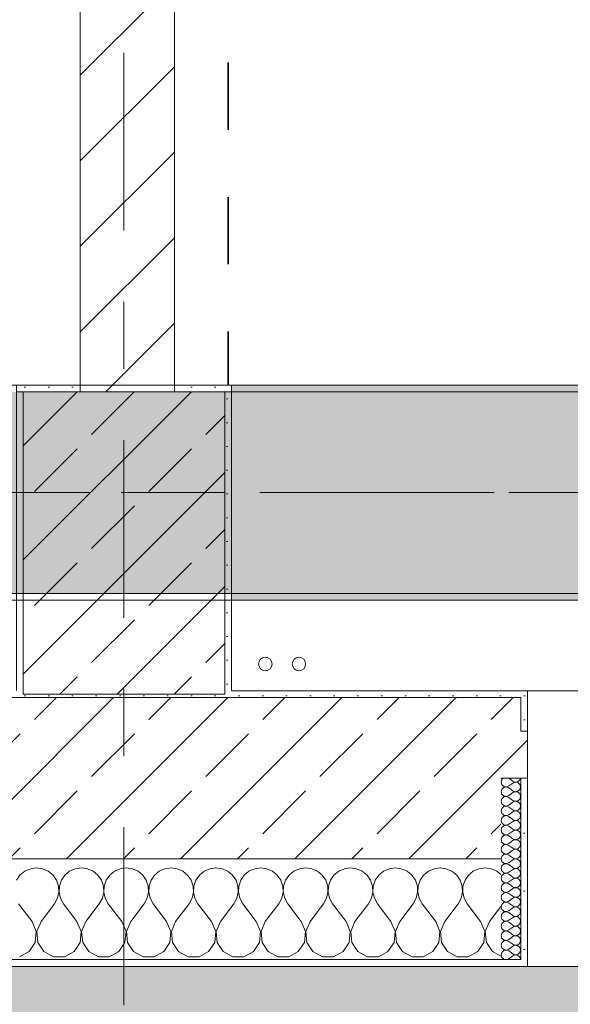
# Model space of a CAD drawing. Header units: metres. Extents: x -3.6 to 84.5, y -11 to 16.8.
# Tile 183 of 229: x 58 to 58.8, y -0.2 to 1.3. Entities that reach past the tile are written whole.
import ezdxf

# ---------------------------------------------------------------- set-up
doc = ezdxf.new("R2010")
doc.units = ezdxf.units.M
doc.header["$MEASUREMENT"] = 0
for name, pattern in [('Achse', [0.2, 0.1, -0.05, 0, -0.05]), ('Strichlinie doppelt', [0.546806, 0.264583, -0.105833, 0.070556, -0.105833]), ('Wipeout_Contour', [1, 0, -1])]:
    doc.linetypes.add(name, pattern=pattern)
for name, color, linetype in [('155 - Bemaßung_ Beschriftung.Ausbau - Deckenelemente', 7, 'Continuous'), ('302 - Elemente.Schraffur', 7, 'Continuous'), ('451 - Universal.Achsen Raster', 7, 'Continuous'), ('604 - Struktur.Wand Aussen', 7, 'Continuous'), ('605 - Struktur.Wand Innen', 7, 'Continuous'), ('607 - Struktur.Stütze', 7, 'Continuous'), ('608 - Struktur.Träger', 7, 'Continuous'), ('801 - HKLSE.Heizung_ Klima_ Lüftung', 7, 'Continuous')]:
    doc.layers.add(name, color=color, linetype=linetype)
pattern_1 = [(45, (0, 0), (-0.08485281, 0.08485281), []), (45, (-0.04243, 0.04243), (-0.08485281, 0.08485281), [0.09, -0.03])]
pattern_2 = [(45, (0, 0), (-0.01767767, 0.01767767), [0, -0.025])]
pattern_3 = [(0, (0, 0), (0, 0.08660254), [0, -0.05]), (0, (0.025, 0.0433), (0, 0.08660254), [0, -0.05])]

# ---------------------------------------------------------------- blocks, each defined once
blk = doc.blocks.new('*X81')
at = {"layer": '604 - Struktur.Wand Aussen', "color": 7, "linetype": 'Continuous', "lineweight": 5}
for p, q in [((57.9825, -0.0133), (57.9754, -0.0192)), ((57.9909, -0.0096), (57.9825, -0.0133)), ((58, -0.0083), (57.9909, -0.0096)), ((58.0091, -0.0096), (58, -0.0083)), ((58.0175, -0.0133), (58.0091, -0.0096)), ((58.0246, -0.0192), (58.0175, -0.0133)), ((58.0491, -0.0133), (58.0421, -0.0192)), ((58.0576, -0.0096), (58.0491, -0.0133)), ((58.0667, -0.0083), (58.0576, -0.0096)), ((58.0758, -0.0096), (58.0667, -0.0083)), ((58.0842, -0.0133), (58.0758, -0.0096)), ((58.0913, -0.0192), (58.0842, -0.0133)), ((58.1158, -0.0133), (58.1087, -0.0192)), ((58.1242, -0.0096), (58.1158, -0.0133)), ((58.1333, -0.0083), (58.1242, -0.0096)), ((58.1424, -0.0096), (58.1333, -0.0083)), ((58.1509, -0.0133), (58.1424, -0.0096)), ((58.1579, -0.0192), (58.1509, -0.0133)), ((58.1825, -0.0133), (58.1754, -0.0192)), ((58.1909, -0.0096), (58.1825, -0.0133)), ((58.2, -0.0083), (58.1909, -0.0096)), ((58.2091, -0.0096), (58.2, -0.0083)), ((58.2175, -0.0133), (58.2091, -0.0096)), ((58.2246, -0.0192), (58.2175, -0.0133)), ((58.2491, -0.0133), (58.2421, -0.0192)), ((58.2576, -0.0096), (58.2491, -0.0133)), ((58.2667, -0.0083), (58.2576, -0.0096)), ((58.2758, -0.0096), (58.2667, -0.0083)), ((58.2842, -0.0133), (58.2758, -0.0096)), ((58.2913, -0.0192), (58.2842, -0.0133)), ((58.3158, -0.0133), (58.3087, -0.0192)), ((58.3242, -0.0096), (58.3158, -0.0133)), ((58.3333, -0.0083), (58.3242, -0.0096)), ((58.3424, -0.0096), (58.3333, -0.0083)), ((58.3509, -0.0133), (58.3424, -0.0096)), ((58.3579, -0.0192), (58.3509, -0.0133)), ((58.3825, -0.0133), (58.3754, -0.0192)), ((58.3909, -0.0096), (58.3825, -0.0133)), ((58.4, -0.0083), (58.3909, -0.0096)), ((58.4091, -0.0096), (58.4, -0.0083)), ((58.4175, -0.0133), (58.4091, -0.0096)), ((58.4246, -0.0192), (58.4175, -0.0133)), ((58.4491, -0.0133), (58.4421, -0.0192)), ((58.4576, -0.0096), (58.4491, -0.0133)), ((58.4667, -0.0083), (58.4576, -0.0096)), ((58.4758, -0.0096), (58.4667, -0.0083)), ((58.4842, -0.0133), (58.4758, -0.0096)), ((58.4913, -0.0192), (58.4842, -0.0133)), ((58.5158, -0.0133), (58.5087, -0.0192)), ((58.5242, -0.0096), (58.5158, -0.0133)), ((58.5333, -0.0083), (58.5242, -0.0096)), ((58.5424, -0.0096), (58.5333, -0.0083)), ((58.5509, -0.0133), (58.5424, -0.0096)), ((58.5579, -0.0192), (58.5509, -0.0133)), ((58.5825, -0.0133), (58.5754, -0.0192)), ((58.5909, -0.0096), (58.5825, -0.0133)), ((58.6, -0.0083), (58.5909, -0.0096)), ((58.6091, -0.0096), (58.6, -0.0083)), ((58.6175, -0.0133), (58.6091, -0.0096)), ((58.6246, -0.0192), (58.6175, -0.0133)), ((58.6491, -0.0133), (58.6421, -0.0192)), ((58.6576, -0.0096), (58.6491, -0.0133)), ((58.6667, -0.0083), (58.6576, -0.0096)), ((58.6758, -0.0096), (58.6667, -0.0083)), ((58.6842, -0.0133), (58.6758, -0.0096)), ((58.69, -0.0181), (58.6842, -0.0133)), ((57.9754, -0.0192), (57.9702, -0.0268)), ((58.0298, -0.0268), (58.0246, -0.0192)), ((58.0328, -0.0355), (58.0298, -0.0268)), ((58.0369, -0.0268), (58.0339, -0.0355)), ((58.0421, -0.0192), (58.0369, -0.0268)), ((58.0965, -0.0268), (58.0913, -0.0192)), ((58.0994, -0.0355), (58.0965, -0.0268)), ((58.1035, -0.0268), (58.1006, -0.0355)), ((58.1087, -0.0192), (58.1035, -0.0268)), ((58.1631, -0.0268), (58.1579, -0.0192)), ((58.1661, -0.0355), (58.1631, -0.0268)), ((58.1702, -0.0268), (58.1672, -0.0355)), ((58.1754, -0.0192), (58.1702, -0.0268)), ((58.2298, -0.0268), (58.2246, -0.0192)), ((58.2328, -0.0355), (58.2298, -0.0268)), ((58.2369, -0.0268), (58.2339, -0.0355)), ((58.2421, -0.0192), (58.2369, -0.0268)), ((58.2965, -0.0268), (58.2913, -0.0192)), ((58.2994, -0.0355), (58.2965, -0.0268)), ((58.3035, -0.0268), (58.3006, -0.0355)), ((58.3087, -0.0192), (58.3035, -0.0268)), ((58.3631, -0.0268), (58.3579, -0.0192)), ((58.3661, -0.0355), (58.3631, -0.0268)), ((58.3702, -0.0268), (58.3672, -0.0355)), ((58.3754, -0.0192), (58.3702, -0.0268)), ((58.4298, -0.0268), (58.4246, -0.0192)), ((58.4328, -0.0355), (58.4298, -0.0268)), ((58.4369, -0.0268), (58.4339, -0.0355)), ((58.4421, -0.0192), (58.4369, -0.0268)), ((58.4965, -0.0268), (58.4913, -0.0192)), ((58.4994, -0.0355), (58.4965, -0.0268)), ((58.5035, -0.0268), (58.5006, -0.0355)), ((58.5087, -0.0192), (58.5035, -0.0268)), ((58.5631, -0.0268), (58.5579, -0.0192)), ((58.5661, -0.0355), (58.5631, -0.0268)), ((58.5702, -0.0268), (58.5672, -0.0355)), ((58.5754, -0.0192), (58.5702, -0.0268)), ((58.6298, -0.0268), (58.6246, -0.0192)), ((58.6328, -0.0355), (58.6298, -0.0268)), ((58.6369, -0.0268), (58.6339, -0.0355)), ((58.6421, -0.0192), (58.6369, -0.0268)), ((58.0332, -0.0447), (58.0328, -0.0355)), ((58.0339, -0.0355), (58.0335, -0.0447)), ((58.0999, -0.0447), (58.0994, -0.0355)), ((58.1006, -0.0355), (58.1001, -0.0447)), ((58.1665, -0.0447), (58.1661, -0.0355)), ((58.1672, -0.0355), (58.1668, -0.0447)), ((58.2332, -0.0447), (58.2328, -0.0355)), ((58.2339, -0.0355), (58.2335, -0.0447)), ((58.2999, -0.0447), (58.2994, -0.0355)), ((58.3006, -0.0355), (58.3001, -0.0447)), ((58.3665, -0.0447), (58.3661, -0.0355)), ((58.3672, -0.0355), (58.3668, -0.0447)), ((58.4332, -0.0447), (58.4328, -0.0355)), ((58.4339, -0.0355), (58.4335, -0.0447)), ((58.4999, -0.0447), (58.4994, -0.0355)), ((58.5006, -0.0355), (58.5001, -0.0447)), ((58.5665, -0.0447), (58.5661, -0.0355)), ((58.5672, -0.0355), (58.5668, -0.0447)), ((58.6332, -0.0447), (58.6328, -0.0355)), ((58.6339, -0.0355), (58.6335, -0.0447)), ((58.0267, -0.0617), (58.0311, -0.0536)), ((58.0311, -0.0536), (58.0332, -0.0447)), ((58.0335, -0.0447), (58.0355, -0.0536)), ((58.0355, -0.0536), (58.04, -0.0617)), ((58.0933, -0.0617), (58.0978, -0.0536)), ((58.0978, -0.0536), (58.0999, -0.0447)), ((58.1001, -0.0447), (58.1022, -0.0536)), ((58.1022, -0.0536), (58.1067, -0.0617)), ((58.16, -0.0617), (58.1645, -0.0536)), ((58.1645, -0.0536), (58.1665, -0.0447)), ((58.1668, -0.0447), (58.1689, -0.0536)), ((58.1689, -0.0536), (58.1733, -0.0617)), ((58.2267, -0.0617), (58.2311, -0.0536)), ((58.2311, -0.0536), (58.2332, -0.0447)), ((58.2335, -0.0447), (58.2355, -0.0536)), ((58.2355, -0.0536), (58.24, -0.0617)), ((58.2933, -0.0617), (58.2978, -0.0536)), ((58.2978, -0.0536), (58.2999, -0.0447)), ((58.3001, -0.0447), (58.3022, -0.0536)), ((58.3022, -0.0536), (58.3067, -0.0617)), ((58.36, -0.0617), (58.3645, -0.0536)), ((58.3645, -0.0536), (58.3665, -0.0447)), ((58.3668, -0.0447), (58.3689, -0.0536)), ((58.3689, -0.0536), (58.3733, -0.0617)), ((58.4267, -0.0617), (58.4311, -0.0536)), ((58.4311, -0.0536), (58.4332, -0.0447)), ((58.4335, -0.0447), (58.4355, -0.0536)), ((58.4355, -0.0536), (58.44, -0.0617)), ((58.4933, -0.0617), (58.4978, -0.0536)), ((58.4978, -0.0536), (58.4999, -0.0447)), ((58.5001, -0.0447), (58.5022, -0.0536)), ((58.5022, -0.0536), (58.5067, -0.0617)), ((58.56, -0.0617), (58.5645, -0.0536)), ((58.5645, -0.0536), (58.5665, -0.0447)), ((58.5668, -0.0447), (58.5689, -0.0536)), ((58.5689, -0.0536), (58.5733, -0.0617)), ((58.6267, -0.0617), (58.6311, -0.0536)), ((58.6311, -0.0536), (58.6332, -0.0447)), ((58.6335, -0.0447), (58.6355, -0.0536)), ((58.6355, -0.0536), (58.64, -0.0617)), ((57.9933, -0.0883), (57.9733, -0.0617)), ((58.0067, -0.0883), (58.0267, -0.0617)), ((58.06, -0.0883), (58.04, -0.0617)), ((58.0733, -0.0883), (58.0933, -0.0617)), ((58.1267, -0.0883), (58.1067, -0.0617)), ((58.14, -0.0883), (58.16, -0.0617)), ((58.1933, -0.0883), (58.1733, -0.0617)), ((58.2067, -0.0883), (58.2267, -0.0617)), ((58.26, -0.0883), (58.24, -0.0617)), ((58.2733, -0.0883), (58.2933, -0.0617)), ((58.3267, -0.0883), (58.3067, -0.0617)), ((58.34, -0.0883), (58.36, -0.0617)), ((58.3933, -0.0883), (58.3733, -0.0617)), ((58.4067, -0.0883), (58.4267, -0.0617)), ((58.46, -0.0883), (58.44, -0.0617)), ((58.4733, -0.0883), (58.4933, -0.0617)), ((58.5267, -0.0883), (58.5067, -0.0617)), ((58.54, -0.0883), (58.56, -0.0617)), ((58.5933, -0.0883), (58.5733, -0.0617)), ((58.6067, -0.0883), (58.6267, -0.0617)), ((58.66, -0.0883), (58.64, -0.0617)), ((58.6733, -0.0883), (58.69, -0.0661)), ((57.9996, -0.1033), (57.9933, -0.0883)), ((58.0067, -0.0883), (58.0004, -0.1033)), ((58.0663, -0.1033), (58.06, -0.0883)), ((58.0733, -0.0883), (58.067, -0.1033)), ((58.133, -0.1033), (58.1267, -0.0883)), ((58.14, -0.0883), (58.1337, -0.1033)), ((58.1996, -0.1033), (58.1933, -0.0883)), ((58.2067, -0.0883), (58.2004, -0.1033)), ((58.2663, -0.1033), (58.26, -0.0883)), ((58.2733, -0.0883), (58.267, -0.1033)), ((58.333, -0.1033), (58.3267, -0.0883)), ((58.34, -0.0883), (58.3337, -0.1033)), ((58.3996, -0.1033), (58.3933, -0.0883)), ((58.4067, -0.0883), (58.4004, -0.1033)), ((58.4663, -0.1033), (58.46, -0.0883)), ((58.4733, -0.0883), (58.467, -0.1033)), ((58.533, -0.1033), (58.5267, -0.0883)), ((58.54, -0.0883), (58.5337, -0.1033)), ((58.5996, -0.1033), (58.5933, -0.0883)), ((58.6067, -0.0883), (58.6004, -0.1033)), ((58.6663, -0.1033), (58.66, -0.0883)), ((58.6733, -0.0883), (58.667, -0.1033)), ((57.9981, -0.1195), (57.9996, -0.1033)), ((58.0004, -0.1033), (58.0019, -0.1195)), ((58.0648, -0.1195), (58.0663, -0.1033)), ((58.067, -0.1033), (58.0686, -0.1195)), ((58.1314, -0.1195), (58.133, -0.1033)), ((58.1337, -0.1033), (58.1352, -0.1195)), ((58.1981, -0.1195), (58.1996, -0.1033)), ((58.2004, -0.1033), (58.2019, -0.1195)), ((58.2648, -0.1195), (58.2663, -0.1033)), ((58.267, -0.1033), (58.2686, -0.1195)), ((58.3314, -0.1195), (58.333, -0.1033)), ((58.3337, -0.1033), (58.3352, -0.1195)), ((58.3981, -0.1195), (58.3996, -0.1033)), ((58.4004, -0.1033), (58.4019, -0.1195)), ((58.4648, -0.1195), (58.4663, -0.1033)), ((58.467, -0.1033), (58.4686, -0.1195)), ((58.5314, -0.1195), (58.533, -0.1033)), ((58.5337, -0.1033), (58.5352, -0.1195)), ((58.5981, -0.1195), (58.5996, -0.1033)), ((58.6004, -0.1033), (58.6019, -0.1195)), ((58.6648, -0.1195), (58.6663, -0.1033)), ((58.667, -0.1033), (58.6686, -0.1195)), ((57.9891, -0.133), (57.9981, -0.1195)), ((58.0019, -0.1195), (58.0109, -0.133)), ((58.0558, -0.133), (58.0648, -0.1195)), ((58.0686, -0.1195), (58.0776, -0.133)), ((58.1224, -0.133), (58.1314, -0.1195)), ((58.1352, -0.1195), (58.1442, -0.133)), ((58.1891, -0.133), (58.1981, -0.1195)), ((58.2019, -0.1195), (58.2109, -0.133)), ((58.2558, -0.133), (58.2648, -0.1195)), ((58.2686, -0.1195), (58.2776, -0.133)), ((58.3224, -0.133), (58.3314, -0.1195)), ((58.3352, -0.1195), (58.3442, -0.133)), ((58.3891, -0.133), (58.3981, -0.1195)), ((58.4019, -0.1195), (58.4109, -0.133)), ((58.4558, -0.133), (58.4648, -0.1195)), ((58.4686, -0.1195), (58.4776, -0.133)), ((58.5224, -0.133), (58.5314, -0.1195)), ((58.5352, -0.1195), (58.5442, -0.133)), ((58.5891, -0.133), (58.5981, -0.1195)), ((58.6019, -0.1195), (58.6109, -0.133)), ((58.6558, -0.133), (58.6648, -0.1195)), ((58.6686, -0.1195), (58.6776, -0.133)), ((57.9748, -0.1407), (57.9891, -0.133)), ((58.0109, -0.133), (58.0252, -0.1407)), ((58.0252, -0.1407), (58.0415, -0.1407)), ((58.0415, -0.1407), (58.0558, -0.133)), ((58.0776, -0.133), (58.0919, -0.1407)), ((58.0919, -0.1407), (58.1081, -0.1407)), ((58.1081, -0.1407), (58.1224, -0.133)), ((58.1442, -0.133), (58.1585, -0.1407)), ((58.1585, -0.1407), (58.1748, -0.1407)), ((58.1748, -0.1407), (58.1891, -0.133)), ((58.2109, -0.133), (58.2252, -0.1407)), ((58.2252, -0.1407), (58.2415, -0.1407)), ((58.2415, -0.1407), (58.2558, -0.133)), ((58.2776, -0.133), (58.2919, -0.1407)), ((58.2919, -0.1407), (58.3081, -0.1407)), ((58.3081, -0.1407), (58.3224, -0.133)), ((58.3442, -0.133), (58.3585, -0.1407)), ((58.3585, -0.1407), (58.3748, -0.1407)), ((58.3748, -0.1407), (58.3891, -0.133)), ((58.4109, -0.133), (58.4252, -0.1407)), ((58.4252, -0.1407), (58.4415, -0.1407)), ((58.4415, -0.1407), (58.4558, -0.133)), ((58.4776, -0.133), (58.4919, -0.1407)), ((58.4919, -0.1407), (58.5081, -0.1407)), ((58.5081, -0.1407), (58.5224, -0.133)), ((58.5442, -0.133), (58.5585, -0.1407)), ((58.5585, -0.1407), (58.5748, -0.1407)), ((58.5748, -0.1407), (58.5891, -0.133)), ((58.6109, -0.133), (58.6252, -0.1407)), ((58.6252, -0.1407), (58.6415, -0.1407)), ((58.6415, -0.1407), (58.6558, -0.133)), ((58.6776, -0.133), (58.69, -0.1397))]:
    blk.add_line(p, q, dxfattribs=at)
blk = doc.blocks.new('*X108')
at = {"layer": '604 - Struktur.Wand Aussen', "color": 7, "linetype": 'Continuous', "lineweight": 5}
for p, q in [((58.6918, 0.123), (58.6907, 0.1193)), ((58.6907, 0.1193), (58.6918, 0.1155)), ((58.6939, 0.125), (58.6918, 0.123)), ((58.7021, 0.125), (58.7079, 0.1207)), ((58.7021, 0.1136), (58.7079, 0.1179)), ((58.7079, 0.1207), (58.7096, 0.1198)), ((58.7096, 0.1188), (58.7079, 0.1179)), ((58.7096, 0.1198), (58.7115, 0.1193)), ((58.7115, 0.1193), (58.7096, 0.1188)), ((58.7115, 0.1193), (58.7135, 0.1194)), ((58.7135, 0.1192), (58.7115, 0.1193)), ((58.7135, 0.1194), (58.7153, 0.12)), ((58.7153, 0.1185), (58.7135, 0.1192)), ((58.7153, 0.12), (58.717, 0.1212)), ((58.717, 0.1174), (58.7153, 0.1185)), ((58.717, 0.1212), (58.7182, 0.1227)), ((58.7182, 0.1159), (58.717, 0.1174)), ((58.7182, 0.1227), (58.719, 0.1245)), ((58.719, 0.1245), (58.7191, 0.125)), ((58.6918, 0.1088), (58.6907, 0.105)), ((58.6907, 0.105), (58.6918, 0.1012)), ((58.6918, 0.1155), (58.6947, 0.1129)), ((58.6947, 0.1114), (58.6918, 0.1088)), ((58.6947, 0.1129), (58.6985, 0.1122)), ((58.6985, 0.1121), (58.6947, 0.1114)), ((58.6985, 0.1122), (58.7021, 0.1136)), ((58.7021, 0.1107), (58.6985, 0.1121)), ((58.7021, 0.1107), (58.7079, 0.1064)), ((58.7021, 0.0993), (58.7079, 0.1036)), ((58.7079, 0.1064), (58.7096, 0.1055)), ((58.7096, 0.1045), (58.7079, 0.1036)), ((58.7096, 0.1055), (58.7115, 0.105)), ((58.7115, 0.105), (58.7096, 0.1045)), ((58.7115, 0.105), (58.7135, 0.1051)), ((58.7135, 0.1049), (58.7115, 0.105)), ((58.7135, 0.1051), (58.7153, 0.1058)), ((58.7153, 0.1042), (58.7135, 0.1049)), ((58.7153, 0.1058), (58.717, 0.1069)), ((58.717, 0.1031), (58.7153, 0.1042)), ((58.717, 0.1069), (58.7182, 0.1084)), ((58.7182, 0.1016), (58.717, 0.1031)), ((58.719, 0.1141), (58.7182, 0.1159)), ((58.7182, 0.1084), (58.719, 0.1102)), ((58.7193, 0.1121), (58.719, 0.1141)), ((58.719, 0.1102), (58.7193, 0.1121)), ((58.6918, 0.0945), (58.6907, 0.0907)), ((58.6907, 0.0907), (58.6918, 0.087)), ((58.6918, 0.1012), (58.6947, 0.0986)), ((58.6947, 0.0971), (58.6918, 0.0945)), ((58.6947, 0.0986), (58.6985, 0.0979)), ((58.6985, 0.0978), (58.6947, 0.0971)), ((58.6985, 0.0979), (58.7021, 0.0993)), ((58.7021, 0.0964), (58.6985, 0.0978)), ((58.7021, 0.0964), (58.7079, 0.0921)), ((58.7021, 0.085), (58.7079, 0.0893)), ((58.7079, 0.0921), (58.7096, 0.0912)), ((58.7096, 0.0902), (58.7079, 0.0893)), ((58.7096, 0.0912), (58.7115, 0.0907)), ((58.7115, 0.0907), (58.7096, 0.0902)), ((58.7115, 0.0907), (58.7135, 0.0908)), ((58.7135, 0.0906), (58.7115, 0.0907)), ((58.7135, 0.0908), (58.7153, 0.0915)), ((58.7153, 0.09), (58.7135, 0.0906)), ((58.7153, 0.0915), (58.717, 0.0926)), ((58.717, 0.0888), (58.7153, 0.09)), ((58.717, 0.0926), (58.7182, 0.0941)), ((58.7182, 0.0873), (58.717, 0.0888)), ((58.719, 0.0998), (58.7182, 0.1016)), ((58.7182, 0.0941), (58.719, 0.0959)), ((58.7193, 0.0979), (58.719, 0.0998)), ((58.719, 0.0959), (58.7193, 0.0979)), ((58.6918, 0.0802), (58.6907, 0.0764)), ((58.6907, 0.0764), (58.6918, 0.0727)), ((58.6918, 0.087), (58.6947, 0.0843)), ((58.6947, 0.0828), (58.6918, 0.0802)), ((58.6947, 0.0843), (58.6985, 0.0836)), ((58.6985, 0.0835), (58.6947, 0.0828)), ((58.6985, 0.0836), (58.7021, 0.085)), ((58.7021, 0.0821), (58.6985, 0.0835)), ((58.7021, 0.0821), (58.7079, 0.0779)), ((58.7021, 0.0707), (58.7079, 0.075)), ((58.7079, 0.0779), (58.7096, 0.0769)), ((58.7096, 0.076), (58.7079, 0.075)), ((58.7096, 0.0769), (58.7115, 0.0765)), ((58.7115, 0.0764), (58.7096, 0.076)), ((58.7115, 0.0765), (58.7135, 0.0766)), ((58.7135, 0.0763), (58.7115, 0.0764)), ((58.7135, 0.0766), (58.7153, 0.0772)), ((58.7153, 0.0757), (58.7135, 0.0763)), ((58.7153, 0.0772), (58.717, 0.0783)), ((58.717, 0.0746), (58.7153, 0.0757)), ((58.717, 0.0783), (58.7182, 0.0798)), ((58.7182, 0.073), (58.717, 0.0746)), ((58.719, 0.0855), (58.7182, 0.0873)), ((58.7182, 0.0798), (58.719, 0.0816)), ((58.7193, 0.0836), (58.719, 0.0855)), ((58.719, 0.0816), (58.7193, 0.0836)), ((58.6918, 0.0659), (58.6907, 0.0621)), ((58.6907, 0.0621), (58.6918, 0.0584)), ((58.6918, 0.0727), (58.6947, 0.07)), ((58.6947, 0.0685), (58.6918, 0.0659)), ((58.6947, 0.07), (58.6985, 0.0693)), ((58.6985, 0.0693), (58.6947, 0.0685)), ((58.6985, 0.0693), (58.7021, 0.0707)), ((58.7021, 0.0679), (58.6985, 0.0693)), ((58.7021, 0.0679), (58.7079, 0.0636)), ((58.7021, 0.0564), (58.7079, 0.0607)), ((58.7079, 0.0636), (58.7096, 0.0626)), ((58.7096, 0.0617), (58.7079, 0.0607)), ((58.7096, 0.0626), (58.7115, 0.0622)), ((58.7115, 0.0621), (58.7096, 0.0617)), ((58.7115, 0.0622), (58.7135, 0.0623)), ((58.7135, 0.062), (58.7115, 0.0621)), ((58.7135, 0.0623), (58.7153, 0.0629)), ((58.7153, 0.0614), (58.7135, 0.062)), ((58.7153, 0.0629), (58.717, 0.064)), ((58.717, 0.0603), (58.7153, 0.0614)), ((58.717, 0.064), (58.7182, 0.0655)), ((58.7182, 0.0588), (58.717, 0.0603)), ((58.719, 0.0712), (58.7182, 0.073)), ((58.7182, 0.0655), (58.719, 0.0673)), ((58.719, 0.057), (58.7182, 0.0588)), ((58.7193, 0.0693), (58.719, 0.0712)), ((58.719, 0.0673), (58.7193, 0.0693)), ((58.6918, 0.0516), (58.6907, 0.0479)), ((58.6907, 0.0479), (58.6918, 0.0441)), ((58.6918, 0.0584), (58.6947, 0.0558)), ((58.6947, 0.0542), (58.6918, 0.0516)), ((58.6918, 0.0441), (58.6947, 0.0415)), ((58.6947, 0.0558), (58.6985, 0.055)), ((58.6985, 0.055), (58.6947, 0.0542)), ((58.6985, 0.055), (58.7021, 0.0564)), ((58.7021, 0.0536), (58.6985, 0.055)), ((58.7021, 0.0536), (58.7079, 0.0493)), ((58.7021, 0.0421), (58.7079, 0.0464)), ((58.7079, 0.0493), (58.7096, 0.0483)), ((58.7096, 0.0474), (58.7079, 0.0464)), ((58.7096, 0.0483), (58.7115, 0.0479)), ((58.7115, 0.0478), (58.7096, 0.0474)), ((58.7115, 0.0479), (58.7135, 0.048)), ((58.7135, 0.0477), (58.7115, 0.0478)), ((58.7135, 0.048), (58.7153, 0.0486)), ((58.7153, 0.0471), (58.7135, 0.0477)), ((58.7153, 0.0486), (58.717, 0.0497)), ((58.717, 0.046), (58.7153, 0.0471)), ((58.717, 0.0497), (58.7182, 0.0512)), ((58.7182, 0.0445), (58.717, 0.046)), ((58.7182, 0.0512), (58.719, 0.053)), ((58.719, 0.0427), (58.7182, 0.0445)), ((58.7193, 0.055), (58.719, 0.057)), ((58.719, 0.053), (58.7193, 0.055)), ((58.6918, 0.0373), (58.6907, 0.0336)), ((58.6907, 0.0336), (58.6918, 0.0298)), ((58.6947, 0.04), (58.6918, 0.0373)), ((58.6918, 0.0298), (58.6947, 0.0272)), ((58.6947, 0.0415), (58.6985, 0.0407)), ((58.6985, 0.0407), (58.6947, 0.04)), ((58.6985, 0.0407), (58.7021, 0.0421)), ((58.7021, 0.0393), (58.6985, 0.0407)), ((58.7021, 0.0393), (58.7079, 0.035)), ((58.7021, 0.0279), (58.7079, 0.0321)), ((58.7079, 0.035), (58.7096, 0.034)), ((58.7096, 0.0331), (58.7079, 0.0321)), ((58.7096, 0.034), (58.7115, 0.0336)), ((58.7115, 0.0335), (58.7096, 0.0331)), ((58.7115, 0.0336), (58.7135, 0.0337)), ((58.7135, 0.0334), (58.7115, 0.0335)), ((58.7135, 0.0337), (58.7153, 0.0343)), ((58.7153, 0.0328), (58.7135, 0.0334)), ((58.7153, 0.0343), (58.717, 0.0354)), ((58.717, 0.0317), (58.7153, 0.0328)), ((58.717, 0.0354), (58.7182, 0.037)), ((58.7182, 0.0302), (58.717, 0.0317)), ((58.7182, 0.037), (58.719, 0.0388)), ((58.719, 0.0284), (58.7182, 0.0302)), ((58.7193, 0.0407), (58.719, 0.0427)), ((58.719, 0.0388), (58.7193, 0.0407)), ((58.6918, 0.023), (58.6907, 0.0193)), ((58.6907, 0.0193), (58.6918, 0.0155)), ((58.6947, 0.0257), (58.6918, 0.023)), ((58.6918, 0.0155), (58.6947, 0.0129)), ((58.6947, 0.0272), (58.6985, 0.0265)), ((58.6985, 0.0264), (58.6947, 0.0257)), ((58.6985, 0.0265), (58.7021, 0.0279)), ((58.7021, 0.025), (58.6985, 0.0264)), ((58.7021, 0.025), (58.7079, 0.0207)), ((58.7021, 0.0136), (58.7079, 0.0179)), ((58.7079, 0.0207), (58.7096, 0.0198)), ((58.7096, 0.0188), (58.7079, 0.0179)), ((58.7096, 0.0198), (58.7115, 0.0193)), ((58.7115, 0.0193), (58.7096, 0.0188)), ((58.7115, 0.0193), (58.7135, 0.0194)), ((58.7135, 0.0192), (58.7115, 0.0193)), ((58.7135, 0.0194), (58.7153, 0.02)), ((58.7153, 0.0185), (58.7135, 0.0192)), ((58.7153, 0.02), (58.717, 0.0212)), ((58.717, 0.0174), (58.7153, 0.0185)), ((58.717, 0.0212), (58.7182, 0.0227)), ((58.7182, 0.0159), (58.717, 0.0174)), ((58.7182, 0.0227), (58.719, 0.0245)), ((58.719, 0.0141), (58.7182, 0.0159)), ((58.7193, 0.0264), (58.719, 0.0284)), ((58.719, 0.0245), (58.7193, 0.0264)), ((58.6918, 0.0088), (58.6907, 0.005)), ((58.6907, 0.005), (58.6918, 0.0012)), ((58.6947, 0.0114), (58.6918, 0.0088)), ((58.6918, 0.0012), (58.6947, -0.0014)), ((58.6947, 0.0129), (58.6985, 0.0122)), ((58.6985, 0.0121), (58.6947, 0.0114)), ((58.6985, 0.0122), (58.7021, 0.0136)), ((58.7021, 0.0107), (58.6985, 0.0121)), ((58.7021, 0.0107), (58.7079, 0.0064)), ((58.7021, -0.0007), (58.7079, 0.0036)), ((58.7079, 0.0064), (58.7096, 0.0055)), ((58.7096, 0.0045), (58.7079, 0.0036)), ((58.7096, 0.0055), (58.7115, 0.005)), ((58.7115, 0.005), (58.7096, 0.0045)), ((58.7115, 0.005), (58.7135, 0.0051)), ((58.7135, 0.0049), (58.7115, 0.005)), ((58.7135, 0.0051), (58.7153, 0.0058)), ((58.7153, 0.0042), (58.7135, 0.0049)), ((58.7153, 0.0058), (58.717, 0.0069)), ((58.717, 0.0031), (58.7153, 0.0042)), ((58.717, 0.0069), (58.7182, 0.0084)), ((58.7182, 0.0016), (58.717, 0.0031)), ((58.7182, 0.0084), (58.719, 0.0102)), ((58.719, -0.0002), (58.7182, 0.0016)), ((58.7193, 0.0121), (58.719, 0.0141)), ((58.719, 0.0102), (58.7193, 0.0121)), ((58.6918, -0.0055), (58.6907, -0.0093)), ((58.6907, -0.0093), (58.6918, -0.013)), ((58.6947, -0.0029), (58.6918, -0.0055)), ((58.6918, -0.013), (58.6947, -0.0157)), ((58.6947, -0.0014), (58.6985, -0.0021)), ((58.6985, -0.0022), (58.6947, -0.0029)), ((58.6985, -0.0021), (58.7021, -0.0007)), ((58.7021, -0.0036), (58.6985, -0.0022)), ((58.7021, -0.0036), (58.7079, -0.0079)), ((58.7021, -0.015), (58.7079, -0.0107)), ((58.7079, -0.0079), (58.7096, -0.0088)), ((58.7096, -0.0098), (58.7079, -0.0107)), ((58.7096, -0.0088), (58.7115, -0.0093)), ((58.7115, -0.0093), (58.7096, -0.0098)), ((58.7115, -0.0093), (58.7135, -0.0092)), ((58.7135, -0.0094), (58.7115, -0.0093)), ((58.7135, -0.0092), (58.7153, -0.0085)), ((58.7153, -0.01), (58.7135, -0.0094)), ((58.7153, -0.0085), (58.717, -0.0074)), ((58.717, -0.0112), (58.7153, -0.01)), ((58.717, -0.0074), (58.7182, -0.0059)), ((58.7182, -0.0127), (58.717, -0.0112)), ((58.7182, -0.0059), (58.719, -0.0041)), ((58.719, -0.0145), (58.7182, -0.0127)), ((58.7193, -0.0021), (58.719, -0.0002)), ((58.719, -0.0041), (58.7193, -0.0021)), ((58.7193, -0.0164), (58.719, -0.0145)), ((58.6918, -0.0198), (58.6907, -0.0236)), ((58.6907, -0.0236), (58.6918, -0.0273)), ((58.6947, -0.0172), (58.6918, -0.0198)), ((58.6918, -0.0273), (58.6947, -0.03)), ((58.6947, -0.0157), (58.6985, -0.0164)), ((58.6985, -0.0165), (58.6947, -0.0172)), ((58.6985, -0.0164), (58.7021, -0.015)), ((58.7021, -0.0179), (58.6985, -0.0165)), ((58.6985, -0.0307), (58.7021, -0.0293)), ((58.7021, -0.0179), (58.7079, -0.0221)), ((58.7021, -0.0293), (58.7079, -0.025)), ((58.7079, -0.0221), (58.7096, -0.0231)), ((58.7096, -0.024), (58.7079, -0.025)), ((58.7096, -0.0231), (58.7115, -0.0235)), ((58.7115, -0.0236), (58.7096, -0.024)), ((58.7115, -0.0235), (58.7135, -0.0234)), ((58.7135, -0.0237), (58.7115, -0.0236)), ((58.7135, -0.0234), (58.7153, -0.0228)), ((58.7153, -0.0243), (58.7135, -0.0237)), ((58.7153, -0.0228), (58.717, -0.0217)), ((58.717, -0.0254), (58.7153, -0.0243)), ((58.717, -0.0217), (58.7182, -0.0202)), ((58.7182, -0.027), (58.717, -0.0254)), ((58.7182, -0.0202), (58.719, -0.0184)), ((58.719, -0.0288), (58.7182, -0.027)), ((58.719, -0.0184), (58.7193, -0.0164)), ((58.7193, -0.0307), (58.719, -0.0288)), ((58.6918, -0.0341), (58.6907, -0.0379)), ((58.6907, -0.0379), (58.6918, -0.0416)), ((58.6947, -0.0315), (58.6918, -0.0341)), ((58.6918, -0.0416), (58.6947, -0.0442)), ((58.6947, -0.03), (58.6985, -0.0307)), ((58.6985, -0.0307), (58.6947, -0.0315)), ((58.7021, -0.0321), (58.6985, -0.0307)), ((58.6985, -0.045), (58.7021, -0.0436)), ((58.7021, -0.0321), (58.7079, -0.0364)), ((58.7021, -0.0436), (58.7079, -0.0393)), ((58.7079, -0.0364), (58.7096, -0.0374)), ((58.7096, -0.0383), (58.7079, -0.0393)), ((58.7096, -0.0374), (58.7115, -0.0378)), ((58.7115, -0.0379), (58.7096, -0.0383)), ((58.7115, -0.0378), (58.7135, -0.0377)), ((58.7135, -0.038), (58.7115, -0.0379)), ((58.7135, -0.0377), (58.7153, -0.0371)), ((58.7153, -0.0386), (58.7135, -0.038)), ((58.7153, -0.0371), (58.717, -0.036)), ((58.717, -0.0397), (58.7153, -0.0386)), ((58.717, -0.036), (58.7182, -0.0345)), ((58.7182, -0.0412), (58.717, -0.0397)), ((58.7182, -0.0345), (58.719, -0.0327)), ((58.719, -0.043), (58.7182, -0.0412)), ((58.719, -0.0327), (58.7193, -0.0307)), ((58.7193, -0.045), (58.719, -0.043)), ((58.6918, -0.0484), (58.6907, -0.0521)), ((58.6907, -0.0521), (58.6918, -0.0559)), ((58.6947, -0.0458), (58.6918, -0.0484)), ((58.6918, -0.0559), (58.6947, -0.0585)), ((58.6947, -0.0442), (58.6985, -0.045)), ((58.6985, -0.045), (58.6947, -0.0458)), ((58.6947, -0.0585), (58.6985, -0.0593)), ((58.7021, -0.0464), (58.6985, -0.045)), ((58.6985, -0.0593), (58.7021, -0.0579)), ((58.7021, -0.0464), (58.7079, -0.0507)), ((58.7021, -0.0579), (58.7079, -0.0536)), ((58.7079, -0.0507), (58.7096, -0.0517)), ((58.7096, -0.0526), (58.7079, -0.0536)), ((58.7096, -0.0517), (58.7115, -0.0521)), ((58.7115, -0.0522), (58.7096, -0.0526)), ((58.7115, -0.0521), (58.7135, -0.052)), ((58.7135, -0.0523), (58.7115, -0.0522)), ((58.7135, -0.052), (58.7153, -0.0514)), ((58.7153, -0.0529), (58.7135, -0.0523)), ((58.7153, -0.0514), (58.717, -0.0503)), ((58.717, -0.054), (58.7153, -0.0529)), ((58.717, -0.0503), (58.7182, -0.0488)), ((58.7182, -0.0555), (58.717, -0.054)), ((58.7182, -0.0488), (58.719, -0.047)), ((58.719, -0.0573), (58.7182, -0.0555)), ((58.719, -0.047), (58.7193, -0.045)), ((58.7193, -0.0593), (58.719, -0.0573)), ((58.6918, -0.0627), (58.6907, -0.0664)), ((58.6907, -0.0664), (58.6918, -0.0702)), ((58.6947, -0.06), (58.6918, -0.0627)), ((58.6918, -0.0702), (58.6947, -0.0728)), ((58.6985, -0.0593), (58.6947, -0.06)), ((58.6947, -0.0728), (58.6985, -0.0735)), ((58.7021, -0.0607), (58.6985, -0.0593)), ((58.6985, -0.0735), (58.7021, -0.0721)), ((58.7021, -0.0607), (58.7079, -0.065)), ((58.7021, -0.0721), (58.7079, -0.0679)), ((58.7079, -0.065), (58.7096, -0.066)), ((58.7096, -0.0669), (58.7079, -0.0679)), ((58.7096, -0.066), (58.7115, -0.0664)), ((58.7115, -0.0665), (58.7096, -0.0669)), ((58.7115, -0.0664), (58.7135, -0.0663)), ((58.7135, -0.0666), (58.7115, -0.0665)), ((58.7135, -0.0663), (58.7153, -0.0657)), ((58.7153, -0.0672), (58.7135, -0.0666)), ((58.7153, -0.0657), (58.717, -0.0646)), ((58.717, -0.0683), (58.7153, -0.0672)), ((58.717, -0.0646), (58.7182, -0.063)), ((58.7182, -0.0698), (58.717, -0.0683)), ((58.7182, -0.063), (58.719, -0.0612)), ((58.719, -0.0716), (58.7182, -0.0698)), ((58.719, -0.0612), (58.7193, -0.0593)), ((58.7193, -0.0736), (58.719, -0.0716)), ((58.6918, -0.077), (58.6907, -0.0807)), ((58.6907, -0.0807), (58.6918, -0.0845)), ((58.6947, -0.0743), (58.6918, -0.077)), ((58.6918, -0.0845), (58.6947, -0.0871)), ((58.6985, -0.0736), (58.6947, -0.0743)), ((58.6947, -0.0871), (58.6985, -0.0878)), ((58.6985, -0.0879), (58.6947, -0.0886)), ((58.7021, -0.075), (58.6985, -0.0736)), ((58.6985, -0.0878), (58.7021, -0.0864)), ((58.7021, -0.0893), (58.6985, -0.0879)), ((58.7021, -0.075), (58.7079, -0.0793)), ((58.7021, -0.0864), (58.7079, -0.0821)), ((58.7079, -0.0793), (58.7096, -0.0802)), ((58.7096, -0.0812), (58.7079, -0.0821)), ((58.7096, -0.0802), (58.7115, -0.0807)), ((58.7115, -0.0807), (58.7096, -0.0812)), ((58.7115, -0.0807), (58.7135, -0.0806)), ((58.7135, -0.0808), (58.7115, -0.0807)), ((58.7135, -0.0806), (58.7153, -0.08)), ((58.7153, -0.0815), (58.7135, -0.0808)), ((58.7153, -0.08), (58.717, -0.0788)), ((58.717, -0.0826), (58.7153, -0.0815)), ((58.717, -0.0788), (58.7182, -0.0773)), ((58.7182, -0.0841), (58.717, -0.0826)), ((58.7182, -0.0773), (58.719, -0.0755)), ((58.719, -0.0859), (58.7182, -0.0841)), ((58.719, -0.0755), (58.7193, -0.0736)), ((58.7193, -0.0879), (58.719, -0.0859)), ((58.719, -0.0898), (58.7193, -0.0879)), ((58.6918, -0.0912), (58.6907, -0.095)), ((58.6907, -0.095), (58.6918, -0.0988)), ((58.6947, -0.0886), (58.6918, -0.0912)), ((58.6918, -0.0988), (58.6947, -0.1014)), ((58.6947, -0.1014), (58.6985, -0.1021)), ((58.6985, -0.1022), (58.6947, -0.1029)), ((58.6985, -0.1021), (58.7021, -0.1007)), ((58.7021, -0.1036), (58.6985, -0.1022)), ((58.7021, -0.0893), (58.7079, -0.0936)), ((58.7021, -0.1007), (58.7079, -0.0964)), ((58.7079, -0.0936), (58.7096, -0.0945)), ((58.7096, -0.0955), (58.7079, -0.0964)), ((58.7096, -0.0945), (58.7115, -0.095)), ((58.7115, -0.095), (58.7096, -0.0955)), ((58.7115, -0.095), (58.7135, -0.0949)), ((58.7135, -0.0951), (58.7115, -0.095)), ((58.7135, -0.0949), (58.7153, -0.0942)), ((58.7153, -0.0958), (58.7135, -0.0951)), ((58.7153, -0.0942), (58.717, -0.0931)), ((58.717, -0.0969), (58.7153, -0.0958)), ((58.717, -0.0931), (58.7182, -0.0916)), ((58.7182, -0.0984), (58.717, -0.0969)), ((58.7182, -0.0916), (58.719, -0.0898)), ((58.719, -0.1002), (58.7182, -0.0984)), ((58.7193, -0.1021), (58.719, -0.1002)), ((58.719, -0.1041), (58.7193, -0.1021)), ((58.6918, -0.1055), (58.6907, -0.1093)), ((58.6907, -0.1093), (58.6918, -0.113)), ((58.6947, -0.1029), (58.6918, -0.1055)), ((58.6918, -0.113), (58.6947, -0.1157)), ((58.6947, -0.1172), (58.6918, -0.1198)), ((58.6947, -0.1157), (58.6985, -0.1164)), ((58.6985, -0.1165), (58.6947, -0.1172)), ((58.6985, -0.1164), (58.7021, -0.115)), ((58.7021, -0.1179), (58.6985, -0.1165)), ((58.7021, -0.1036), (58.7079, -0.1079)), ((58.7021, -0.115), (58.7079, -0.1107)), ((58.7079, -0.1079), (58.7096, -0.1088)), ((58.7096, -0.1098), (58.7079, -0.1107)), ((58.7096, -0.1088), (58.7115, -0.1093)), ((58.7115, -0.1093), (58.7096, -0.1098)), ((58.7115, -0.1093), (58.7135, -0.1092)), ((58.7135, -0.1094), (58.7115, -0.1093)), ((58.7135, -0.1092), (58.7153, -0.1085)), ((58.7153, -0.11), (58.7135, -0.1094)), ((58.7153, -0.1085), (58.717, -0.1074)), ((58.717, -0.1112), (58.7153, -0.11)), ((58.717, -0.1074), (58.7182, -0.1059)), ((58.7182, -0.1127), (58.717, -0.1112)), ((58.7182, -0.1059), (58.719, -0.1041)), ((58.719, -0.1145), (58.7182, -0.1127)), ((58.7193, -0.1164), (58.719, -0.1145)), ((58.719, -0.1184), (58.7193, -0.1164)), ((58.6918, -0.1198), (58.6907, -0.1236)), ((58.6907, -0.1236), (58.6918, -0.1273)), ((58.6918, -0.1273), (58.6947, -0.13)), ((58.6947, -0.1315), (58.6918, -0.1341)), ((58.6947, -0.13), (58.6985, -0.1307)), ((58.6985, -0.1307), (58.6947, -0.1315)), ((58.6985, -0.1307), (58.7021, -0.1293)), ((58.7021, -0.1321), (58.6985, -0.1307)), ((58.7021, -0.1179), (58.7079, -0.1221)), ((58.7021, -0.1293), (58.7079, -0.125)), ((58.7079, -0.1221), (58.7096, -0.1231)), ((58.7096, -0.124), (58.7079, -0.125)), ((58.7096, -0.1231), (58.7115, -0.1235)), ((58.7115, -0.1236), (58.7096, -0.124)), ((58.7115, -0.1235), (58.7135, -0.1234)), ((58.7135, -0.1237), (58.7115, -0.1236)), ((58.7135, -0.1234), (58.7153, -0.1228)), ((58.7153, -0.1243), (58.7135, -0.1237)), ((58.7153, -0.1228), (58.717, -0.1217)), ((58.717, -0.1254), (58.7153, -0.1243)), ((58.717, -0.1217), (58.7182, -0.1202)), ((58.7182, -0.127), (58.717, -0.1254)), ((58.7182, -0.1202), (58.719, -0.1184)), ((58.719, -0.1288), (58.7182, -0.127)), ((58.7193, -0.1307), (58.719, -0.1288)), ((58.719, -0.1327), (58.7193, -0.1307)), ((58.6918, -0.1341), (58.6907, -0.1379)), ((58.6907, -0.1379), (58.6918, -0.1416)), ((58.6918, -0.1416), (58.6947, -0.1442)), ((58.6947, -0.1442), (58.6985, -0.145)), ((58.6985, -0.145), (58.7021, -0.1436)), ((58.7021, -0.1321), (58.7079, -0.1364)), ((58.7021, -0.1436), (58.7079, -0.1393)), ((58.7079, -0.1364), (58.7096, -0.1374)), ((58.7096, -0.1383), (58.7079, -0.1393)), ((58.7096, -0.1374), (58.7115, -0.1378)), ((58.7115, -0.1379), (58.7096, -0.1383)), ((58.7115, -0.1378), (58.7135, -0.1377)), ((58.7135, -0.138), (58.7115, -0.1379)), ((58.7135, -0.1377), (58.7153, -0.1371)), ((58.7153, -0.1386), (58.7135, -0.138)), ((58.7153, -0.1371), (58.717, -0.136)), ((58.717, -0.1397), (58.7153, -0.1386)), ((58.717, -0.136), (58.7182, -0.1345)), ((58.7182, -0.1412), (58.717, -0.1397)), ((58.7182, -0.1345), (58.719, -0.1327)), ((58.719, -0.143), (58.7182, -0.1412)), ((58.7193, -0.145), (58.719, -0.143))]:
    blk.add_line(p, q, dxfattribs=at)

msp = doc.modelspace()

# ---------------------------------------------------------------- hatches: boundary and pattern name
at = {"layer": '302 - Elemente.Schraffur', "linetype": 'Continuous', "lineweight": 0, "true_color": 0x282828}
msp.add_hatch(color=250, dxfattribs=at).paths.add_polyline_path([(55.22, -3.31), (62.435, -3.31), (62.435, -0.155), (55.22, -0.155)])
at = {"layer": '604 - Struktur.Wand Aussen', "linetype": 'Continuous', "lineweight": 0, "true_color": 0x000000}
h = msp.add_hatch(dxfattribs=at)
h.set_pattern_fill('Gips_0001', color=18, style=0, pattern_type=2)
h.set_pattern_definition(pattern_2)
h.paths.add_polyline_path([(58.29, 0.255), (58.29, 0.245), (58.72, 0.245), (58.72, 0.255)])
h = msp.add_hatch(dxfattribs=at)
h.set_pattern_fill('Gips_0001', color=18, style=0, pattern_type=2)
h.set_pattern_definition(pattern_2)
h.paths.add_polyline_path([(58.72, 0.255), (58.72, 0.195), (58.73, 0.195), (58.73, 0.255)])
h = msp.add_hatch(dxfattribs=at)
h.set_pattern_fill('Beton__Stahlbeton_0001', color=18, style=0, pattern_type=2)
h.set_pattern_definition(pattern_1)
h.paths.add_polyline_path([(57.56, 0.195), (57.55, 0.195), (57.55, 0.125), (57.56, 0.125), (57.59, 0.125), (57.59, 0.005), (58.69, 0.005), (58.69, 0.125), (58.72, 0.125), (58.73, 0.125), (58.73, 0.195), (58.72, 0.195), (58.72, 0.245), (57.56, 0.245)])
h = msp.add_hatch(dxfattribs=at)
h.set_pattern_fill('Verputz_0001', color=18, style=0, pattern_type=2)
h.set_pattern_definition(pattern_3)
h.paths.add_polyline_path([(58.72, -0.155), (58.73, -0.155), (58.73, 0.125), (58.72, 0.125)])
h = msp.add_hatch(dxfattribs=at)
h.set_pattern_fill('Verputz_0001', color=18, style=0, pattern_type=2)
h.set_pattern_definition(pattern_3)
h.paths.add_polyline_path([(57.56, -0.155), (58.72, -0.155), (58.72, -0.145), (57.56, -0.145)])
at = {"layer": '607 - Struktur.Stütze', "linetype": 'Continuous', "lineweight": 0, "true_color": 0x000000}
h = msp.add_hatch(dxfattribs=at)
h.set_pattern_fill('Gips_0001', color=18, style=0, pattern_type=2)
h.set_pattern_definition(pattern_2)
h.paths.add_polyline_path([(57.97, 0.71), (57.97, 0.255), (57.98, 0.255), (57.98, 0.7), (58.065, 0.7), (58.065, 0.71)])
h = msp.add_hatch(dxfattribs=at)
h.set_pattern_fill('Gips_0001', color=18, style=0, pattern_type=2)
h.set_pattern_definition(pattern_2)
h.paths.add_polyline_path([(58.29, 0.71), (58.205, 0.71), (58.205, 0.7), (58.28, 0.7), (58.28, 0.255), (58.29, 0.255)])
h = msp.add_hatch(dxfattribs=at)
h.set_pattern_fill('Beton__Stahlbeton_0001', color=18, style=0, pattern_type=2)
h.set_pattern_definition(pattern_1)
h.paths.add_polyline_path([(57.98, 0.25), (58.28, 0.25), (58.28, 0.7), (57.98, 0.7)])
h = msp.add_hatch(dxfattribs=at)
h.set_pattern_fill('Gips_0001', color=18, style=0, pattern_type=2)
h.set_pattern_definition(pattern_2)
h.paths.add_polyline_path([(57.97, 0.255), (57.97, 0.245), (58.29, 0.245), (58.29, 0.255), (58.28, 0.255), (58.28, 0.25), (57.98, 0.25), (57.98, 0.255)])
at = {"layer": '608 - Struktur.Träger', "linetype": 'Continuous', "lineweight": 0, "true_color": 0x000000}
h = msp.add_hatch(dxfattribs=at)
h.set_pattern_fill('Gips_0001', color=18, style=0, pattern_type=2)
h.set_pattern_definition(pattern_2)
h.paths.add_polyline_path([(61.57, 0.71), (58.29, 0.71), (58.29, 0.7), (61.57, 0.7)])
h = msp.add_hatch(dxfattribs=at)
h.set_pattern_fill('Gips_0001', color=18, style=0, pattern_type=2)
h.set_pattern_definition(pattern_2)
h.paths.add_polyline_path([(61.57, 0.4), (58.29, 0.4), (58.29, 0.39), (61.57, 0.39)])

# ---------------------------------------------------------------- linework, layer by layer
at = {"layer": '155 - Bemaßung_ Beschriftung.Ausbau - Deckenelemente', "color": 7, "linetype": 'Achse', "lineweight": 35}
msp.add_line((58.285, 5.19), (58.285, 0.71), dxfattribs=at)
at = {"layer": '451 - Universal.Achsen Raster', "color": 160, "linetype": 'Strichlinie doppelt', "lineweight": 9, "true_color": 0x3232ff}
msp.add_line((64.935, 0.55), (-3.175, 0.55), dxfattribs=at)
at = {"layer": '604 - Struktur.Wand Aussen', "color": 7, "linetype": 'Continuous', "lineweight": 5}
for p, q in [((58.72, 0.255), (58.73, 0.255)), ((58.73, 0.245), (58.73, 0.255)), ((58.73, 0.195), (58.73, 0.245)), ((58.72, 0.195), (58.73, 0.195)), ((58.69, 0.125), (58.72, 0.125)), ((58.72, 0.125), (58.72, -0.145)), ((58.72, 0.125), (58.73, 0.125)), ((58.72, -0.145), (58.72, 0.125)), ((58.73, 0.005), (58.73, 0.125)), ((58.73, -0.005), (58.73, 0.005)), ((58.73, -0.145), (58.73, -0.005)), ((57.59, -0.145), (58.69, -0.145)), ((58.69, -0.145), (58.72, -0.145)), ((58.73, -0.155), (58.73, -0.145)), ((58.72, -0.155), (58.73, -0.155))]:
    msp.add_line(p, q, dxfattribs=at)
at = {"layer": '604 - Struktur.Wand Aussen', "color": 7, "linetype": 'Continuous', "lineweight": 13}
for p, q in [((61.13, 0.255), (58.73, 0.255)), ((58.72, 0.245), (57.56, 0.245)), ((58.72, 0.245), (58.72, 0.195)), ((58.73, 0.125), (58.73, 0.195)), ((57.59, 0.005), (58.69, 0.005)), ((58.73, -0.155), (61.13, -0.155))]:
    msp.add_line(p, q, dxfattribs=at)
at = {"layer": '604 - Struktur.Wand Aussen', "color": 7, "linetype": 'Continuous', "lineweight": 5, "flags": 128}
for points in [[(58.72, 0.255), (58.29, 0.255)], [(57.56, -0.155), (58.72, -0.155)]]:
    msp.add_lwpolyline(points, dxfattribs=at)
at = {"layer": '607 - Struktur.Stütze', "color": 7, "linetype": 'Continuous', "lineweight": 5, "flags": 128}
for points in [[(58.065, 0.71), (57.97, 0.71), (57.97, 0.255)], [(58.29, 0.255), (58.29, 0.71), (58.205, 0.71)]]:
    msp.add_lwpolyline(points, dxfattribs=at)
at = {"layer": '607 - Struktur.Stütze', "color": 7, "linetype": 'Continuous', "lineweight": 13, "flags": 128}
msp.add_lwpolyline([(57.98, 0.25), (58.28, 0.25), (58.28, 0.7), (57.98, 0.7)], close=True, dxfattribs=at)
at = {"layer": '608 - Struktur.Träger', "color": 7, "linetype": 'Continuous', "lineweight": 5}
for p, q in [((58.29, 0.71), (58.29, 0.7)), ((61.57, 0.71), (58.29, 0.71)), ((58.29, 0.4), (58.29, 0.39)), ((61.57, 0.39), (58.29, 0.39))]:
    msp.add_line(p, q, dxfattribs=at)
at = {"layer": '608 - Struktur.Träger', "color": 7, "linetype": 'Continuous', "lineweight": 13}
for p, q in [((61.57, 0.7), (58.29, 0.7)), ((0.38, 0.39), (61.88, 0.39))]:
    msp.add_line(p, q, dxfattribs=at)
at = {"layer": '608 - Struktur.Träger', "color": 7, "linetype": 'Achse', "lineweight": 9}
msp.add_line((0.38, 0.55), (61.88, 0.55), dxfattribs=at)
at = {"layer": '608 - Struktur.Träger', "color": 7, "linetype": 'Continuous', "lineweight": 13, "flags": 128}
msp.add_lwpolyline([(61.88, 0.4), (61.57, 0.4), (58.29, 0.4), (57.97, 0.4), (54.69, 0.4), (54.37, 0.4), (51.09, 0.4), (50.77, 0.4), (47.49, 0.4), (47.17, 0.4)], dxfattribs=at)
at = {"layer": '801 - HKLSE.Heizung_ Klima_ Lüftung', "color": 7, "linetype": 'Continuous', "lineweight": 5}
for centre in [(58.34, 0.295), (58.39, 0.295)]:
    msp.add_circle(centre, 0.01, dxfattribs=at)

# ---------------------------------------------------------------- block references
at = {"layer": '604 - Struktur.Wand Aussen', "color": 7, "lineweight": 18}
for name in ['*X108', '*X81']:
    msp.add_blockref(name, (0, 0), dxfattribs=at)

# ---------------------------------------------------------------- next in the draw order: wipeouts: each hides what was drawn before it
at = {"color": 254, "linetype": 'Wipeout_Contour', "lineweight": 0, "ltscale": 232.99959}
msp.add_wipeout([(58.065, 0.7), (58.205, 0.7), (58.205, 5.1), (58.065, 5.1)], dxfattribs=at).dxf.layer = '605 - Struktur.Wand Innen'

# ---------------------------------------------------------------- next in the draw order: hatches: boundary and pattern name
at = {"layer": '605 - Struktur.Wand Innen', "linetype": 'Continuous', "lineweight": 0, "true_color": 0x000000}
h = msp.add_hatch(dxfattribs=at)
h.set_pattern_fill('MW_Ziegel_0001', color=18, style=0, pattern_type=2)
h.set_pattern_definition([(45, (0, 0), (-0.06363961, 0.06363961), [])])
h.paths.add_polyline_path([(58.065, 0.7), (58.205, 0.7), (58.205, 5.1), (58.065, 5.1)])
at = {"layer": '608 - Struktur.Träger', "linetype": 'Continuous', "lineweight": 0, "true_color": 0x000000}
h = msp.add_hatch(dxfattribs=at)
h.set_pattern_fill('Beton__Stahlbeton_0001', color=18, style=0, pattern_type=2)
h.set_pattern_definition(pattern_1)
h.paths.add_polyline_path([(0.69, 0.7), (0.38, 0.7), (0.38, 0.4), (0.69, 0.4), (3.97, 0.4), (4.29, 0.4), (7.57, 0.4), (7.89, 0.4), (11.17, 0.4), (11.49, 0.4), (14.77, 0.4), (15.09, 0.4), (18.37, 0.4), (18.69, 0.4), (21.97, 0.4), (22.29, 0.4), (25.57, 0.4), (25.89, 0.4), (29.17, 0.4), (29.49, 0.4), (32.77, 0.4), (33.09, 0.4), (36.37, 0.4), (36.69, 0.4), (39.97, 0.4), (40.29, 0.4), (43.57, 0.4), (43.89, 0.4), (47.17, 0.4), (47.49, 0.4), (50.77, 0.4), (51.09, 0.4), (54.37, 0.4), (54.69, 0.4), (57.97, 0.4), (58.29, 0.4), (61.57, 0.4), (61.88, 0.4), (61.88, 0.7), (61.57, 0.7), (58.29, 0.7), (57.97, 0.7), (54.69, 0.7), (54.37, 0.7), (51.09, 0.7), (50.77, 0.7), (47.49, 0.7), (47.17, 0.7), (43.89, 0.7), (43.57, 0.7), (40.29, 0.7), (39.9, 0.7), (36.69, 0.7), (36.37, 0.7), (33.09, 0.7), (32.77, 0.7), (29.49, 0.7), (29.17, 0.7), (25.89, 0.7), (25.57, 0.7), (22.29, 0.7), (21.97, 0.7), (18.69, 0.7), (18.37, 0.7), (15.09, 0.7), (14.77, 0.7), (11.49, 0.7), (11.17, 0.7), (7.89, 0.7), (7.57, 0.7), (4.29, 0.7), (3.97, 0.7)])

# ---------------------------------------------------------------- next in the draw order: linework, layer by layer
at = {"layer": '451 - Universal.Achsen Raster', "color": 160, "linetype": 'Strichlinie doppelt', "lineweight": 9, "true_color": 0x3232ff}
msp.add_line((58.13, -10.585), (58.13, 16.355), dxfattribs=at)
at = {"layer": '605 - Struktur.Wand Innen', "color": 7, "linetype": 'Continuous', "lineweight": 18, "flags": 128}
for points in [[(58.065, 5.1), (58.065, 0.7)], [(58.205, 0.7), (58.205, 5.1)]]:
    msp.add_lwpolyline(points, dxfattribs=at)
at = {"layer": '608 - Struktur.Träger', "color": 7, "linetype": 'Continuous', "lineweight": 13}
for p, q in [((0.38, 0.71), (61.88, 0.71)), ((58.29, 0.7), (57.97, 0.7))]:
    msp.add_line(p, q, dxfattribs=at)

doc.saveas('drawing.dxf')
